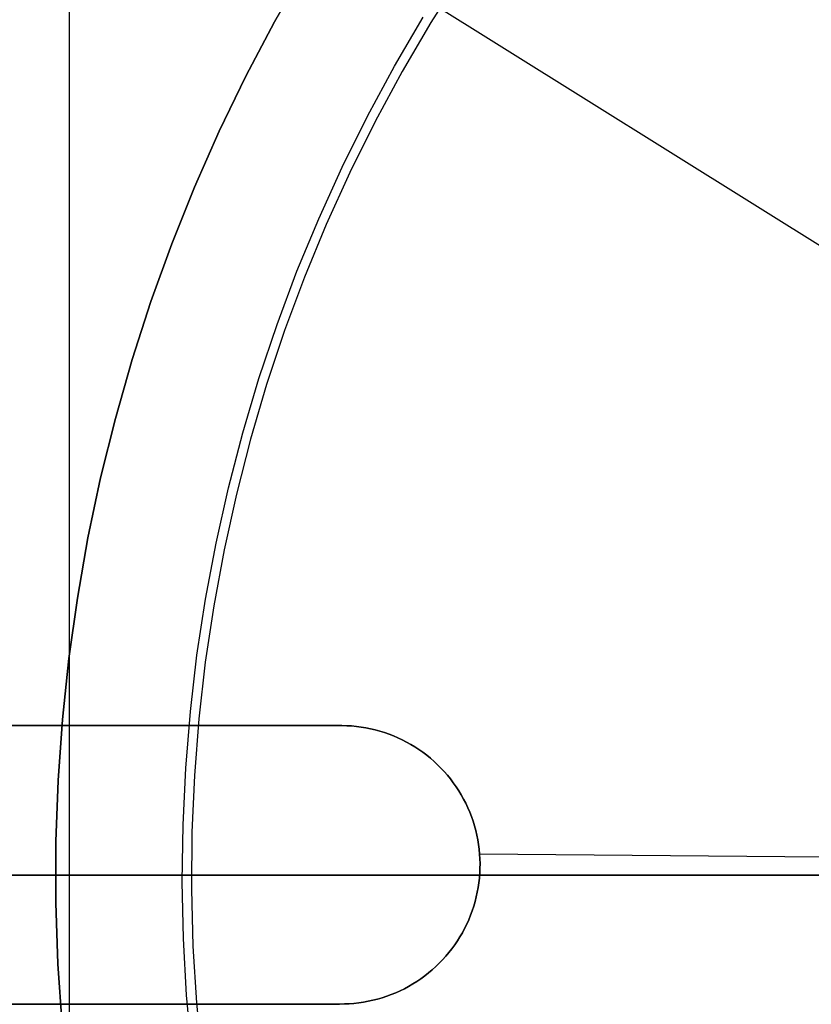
# Model space of a CAD drawing. Header units: millimetres. Extents: x 10871 to 12032, y -2698 to -1680.
# Tile 86 of 183: x 11416 to 11431, y -2050 to -2030. Entities that reach past the tile are written whole.
import ezdxf

# ---------------------------------------------------------------- set-up
doc = ezdxf.new("R2010")
doc.units = ezdxf.units.MM
for name, color, linetype in [('1', 7, 'Continuous'), ('color', 7, 'Continuous'), ('luz', 7, 'Continuous')]:
    doc.layers.add(name, color=color, linetype=linetype)

msp = doc.modelspace()

# ---------------------------------------------------------------- linework, layer by layer
at = {"layer": '1', "color": 7, "true_color": 0xffffff}
for p, q in [((11416.669, -2105.655, 44.653), (11416.669, -1988.955, 44.653)), ((11451.555, -2047.305, 71.704), (11375.749, -2047.305, 71.704)), ((11431.555, -2047.305, 44.653), (11383.555, -2047.305, 44.653))]:
    msp.add_line(p, q, dxfattribs=at)
at = {"layer": '1', "color": 7, "true_color": 0xf4f4f4}
for p, q in [((11422.046, -2044.352, 206.567), (11413.052, -2044.352, 206.567)), ((11413.052, -2044.352, 208.385), (11422.046, -2044.352, 208.385)), ((11413.052, -2044.352, 206.567), (11422.046, -2044.352, 206.567)), ((11422.046, -2044.352, 208.385), (11413.052, -2044.352, 208.385)), ((11422.046, -2044.352, 207.476), (11413.052, -2044.352, 207.476)), ((11417.549, -2044.352, 206.567), (11417.549, -2044.352, 208.385)), ((11422.141, -2044.355, 206.567), (11422.046, -2044.352, 206.567)), ((11422.046, -2044.352, 208.385), (11422.141, -2044.355, 208.385)), ((11422.141, -2044.355, 206.567), (11422.046, -2044.352, 206.567)), ((11422.046, -2044.352, 208.385), (11422.141, -2044.355, 208.385)), ((11422.046, -2044.352, 206.567), (11422.046, -2044.352, 208.385)), ((11422.141, -2044.355, 207.476), (11422.046, -2044.352, 207.476)), ((11422.046, -2044.352, 206.567), (11422.046, -2044.352, 208.385)), ((11422.236, -2044.36, 206.567), (11422.141, -2044.355, 206.567)), ((11422.141, -2044.355, 208.385), (11422.236, -2044.36, 208.385)), ((11422.236, -2044.36, 206.567), (11422.141, -2044.355, 206.567)), ((11422.141, -2044.355, 208.385), (11422.236, -2044.36, 208.385)), ((11422.236, -2044.36, 207.476), (11422.141, -2044.355, 207.476)), ((11422.331, -2044.369, 206.567), (11422.236, -2044.36, 206.567)), ((11422.236, -2044.36, 208.385), (11422.331, -2044.369, 208.385)), ((11422.331, -2044.369, 206.567), (11422.236, -2044.36, 206.567)), ((11422.236, -2044.36, 208.385), (11422.331, -2044.369, 208.385)), ((11422.331, -2044.369, 207.476), (11422.236, -2044.36, 207.476)), ((11422.425, -2044.382, 206.567), (11422.331, -2044.369, 206.567)), ((11422.331, -2044.369, 208.385), (11422.425, -2044.382, 208.385)), ((11422.425, -2044.382, 206.567), (11422.331, -2044.369, 206.567)), ((11422.331, -2044.369, 208.385), (11422.425, -2044.382, 208.385)), ((11422.425, -2044.382, 207.476), (11422.331, -2044.369, 207.476)), ((11422.518, -2044.397, 206.567), (11422.425, -2044.382, 206.567)), ((11422.425, -2044.382, 208.385), (11422.518, -2044.397, 208.385)), ((11422.518, -2044.397, 206.567), (11422.425, -2044.382, 206.567)), ((11422.425, -2044.382, 208.385), (11422.518, -2044.397, 208.385)), ((11422.518, -2044.397, 207.476), (11422.425, -2044.382, 207.476)), ((11422.611, -2044.416, 206.567), (11422.518, -2044.397, 206.567)), ((11422.518, -2044.397, 208.385), (11422.611, -2044.416, 208.385)), ((11422.611, -2044.416, 206.567), (11422.518, -2044.397, 206.567)), ((11422.518, -2044.397, 208.385), (11422.611, -2044.416, 208.385)), ((11422.611, -2044.416, 207.476), (11422.518, -2044.397, 207.476)), ((11422.704, -2044.438, 206.567), (11422.611, -2044.416, 206.567)), ((11422.611, -2044.416, 208.385), (11422.704, -2044.438, 208.385)), ((11422.704, -2044.438, 206.567), (11422.611, -2044.416, 206.567)), ((11422.611, -2044.416, 208.385), (11422.704, -2044.438, 208.385)), ((11422.704, -2044.438, 207.476), (11422.611, -2044.416, 207.476)), ((11422.795, -2044.463, 206.567), (11422.704, -2044.438, 206.567)), ((11422.704, -2044.438, 208.385), (11422.795, -2044.463, 208.385)), ((11422.795, -2044.463, 206.567), (11422.704, -2044.438, 206.567)), ((11422.704, -2044.438, 208.385), (11422.795, -2044.463, 208.385)), ((11422.795, -2044.463, 207.476), (11422.704, -2044.438, 207.476)), ((11422.886, -2044.491, 206.567), (11422.795, -2044.463, 206.567)), ((11422.795, -2044.463, 208.385), (11422.886, -2044.491, 208.385)), ((11422.886, -2044.491, 206.567), (11422.795, -2044.463, 206.567)), ((11422.795, -2044.463, 208.385), (11422.886, -2044.491, 208.385)), ((11422.886, -2044.491, 207.476), (11422.795, -2044.463, 207.476)), ((11422.976, -2044.523, 206.567), (11422.886, -2044.491, 206.567)), ((11422.886, -2044.491, 208.385), (11422.976, -2044.523, 208.385)), ((11422.976, -2044.523, 206.567), (11422.886, -2044.491, 206.567)), ((11422.886, -2044.491, 208.385), (11422.976, -2044.523, 208.385)), ((11422.976, -2044.523, 207.476), (11422.886, -2044.491, 207.476)), ((11423.064, -2044.557, 206.567), (11422.976, -2044.523, 206.567)), ((11422.976, -2044.523, 208.385), (11423.064, -2044.557, 208.385)), ((11423.064, -2044.557, 206.567), (11422.976, -2044.523, 206.567)), ((11422.976, -2044.523, 208.385), (11423.064, -2044.557, 208.385)), ((11423.064, -2044.557, 207.476), (11422.976, -2044.523, 207.476)), ((11423.151, -2044.595, 206.567), (11423.064, -2044.557, 206.567)), ((11423.064, -2044.557, 208.385), (11423.151, -2044.595, 208.385)), ((11423.151, -2044.595, 206.567), (11423.064, -2044.557, 206.567)), ((11423.064, -2044.557, 208.385), (11423.151, -2044.595, 208.385)), ((11423.151, -2044.595, 207.476), (11423.064, -2044.557, 207.476)), ((11423.237, -2044.635, 206.567), (11423.151, -2044.595, 206.567)), ((11423.151, -2044.595, 208.385), (11423.237, -2044.635, 208.385)), ((11423.237, -2044.635, 206.567), (11423.151, -2044.595, 206.567)), ((11423.151, -2044.595, 208.385), (11423.237, -2044.635, 208.385)), ((11423.237, -2044.635, 207.476), (11423.151, -2044.595, 207.476)), ((11423.322, -2044.679, 206.567), (11423.237, -2044.635, 206.567)), ((11423.237, -2044.635, 208.385), (11423.322, -2044.679, 208.385)), ((11423.322, -2044.679, 206.567), (11423.237, -2044.635, 206.567)), ((11423.237, -2044.635, 208.385), (11423.322, -2044.679, 208.385)), ((11423.322, -2044.679, 207.476), (11423.237, -2044.635, 207.476)), ((11423.404, -2044.725, 206.567), (11423.322, -2044.679, 206.567)), ((11423.322, -2044.679, 208.385), (11423.404, -2044.725, 208.385)), ((11423.404, -2044.725, 206.567), (11423.322, -2044.679, 206.567)), ((11423.322, -2044.679, 208.385), (11423.404, -2044.725, 208.385)), ((11423.404, -2044.725, 207.476), (11423.322, -2044.679, 207.476)), ((11423.486, -2044.774, 206.567), (11423.404, -2044.725, 206.567)), ((11423.404, -2044.725, 208.385), (11423.486, -2044.774, 208.385)), ((11423.486, -2044.774, 206.567), (11423.404, -2044.725, 206.567)), ((11423.404, -2044.725, 208.385), (11423.486, -2044.774, 208.385)), ((11423.486, -2044.774, 207.476), (11423.404, -2044.725, 207.476)), ((11423.565, -2044.826, 206.567), (11423.486, -2044.774, 206.567)), ((11423.486, -2044.774, 208.385), (11423.565, -2044.826, 208.385)), ((11423.565, -2044.826, 206.567), (11423.486, -2044.774, 206.567)), ((11423.486, -2044.774, 208.385), (11423.565, -2044.826, 208.385)), ((11423.565, -2044.826, 207.476), (11423.486, -2044.774, 207.476)), ((11423.643, -2044.881, 206.567), (11423.565, -2044.826, 206.567)), ((11423.565, -2044.826, 208.385), (11423.643, -2044.881, 208.385)), ((11423.643, -2044.881, 206.567), (11423.565, -2044.826, 206.567)), ((11423.565, -2044.826, 208.385), (11423.643, -2044.881, 208.385)), ((11423.643, -2044.881, 207.476), (11423.565, -2044.826, 207.476)), ((11423.719, -2044.938, 206.567), (11423.643, -2044.881, 206.567)), ((11423.643, -2044.881, 208.385), (11423.719, -2044.938, 208.385)), ((11423.719, -2044.938, 206.567), (11423.643, -2044.881, 206.567)), ((11423.643, -2044.881, 208.385), (11423.719, -2044.938, 208.385)), ((11423.719, -2044.938, 207.476), (11423.643, -2044.881, 207.476)), ((11423.792, -2044.998, 206.567), (11423.719, -2044.938, 206.567)), ((11423.719, -2044.938, 208.385), (11423.792, -2044.998, 208.385)), ((11423.792, -2044.998, 206.567), (11423.719, -2044.938, 206.567)), ((11423.719, -2044.938, 208.385), (11423.792, -2044.998, 208.385)), ((11423.792, -2044.998, 207.476), (11423.719, -2044.938, 207.476)), ((11423.864, -2045.06, 206.567), (11423.792, -2044.998, 206.567)), ((11423.792, -2044.998, 208.385), (11423.864, -2045.06, 208.385)), ((11423.864, -2045.06, 206.567), (11423.792, -2044.998, 206.567)), ((11423.792, -2044.998, 208.385), (11423.864, -2045.06, 208.385)), ((11423.864, -2045.06, 207.476), (11423.792, -2044.998, 207.476)), ((11423.933, -2045.125, 206.567), (11423.864, -2045.06, 206.567)), ((11423.864, -2045.06, 208.385), (11423.933, -2045.125, 208.385)), ((11423.933, -2045.125, 206.567), (11423.864, -2045.06, 206.567)), ((11423.864, -2045.06, 208.385), (11423.933, -2045.125, 208.385)), ((11423.933, -2045.125, 207.476), (11423.864, -2045.06, 207.476)), ((11424, -2045.192, 206.567), (11423.933, -2045.125, 206.567)), ((11423.933, -2045.125, 208.385), (11424, -2045.192, 208.385)), ((11424, -2045.192, 206.567), (11423.933, -2045.125, 206.567)), ((11423.933, -2045.125, 208.385), (11424, -2045.192, 208.385)), ((11424, -2045.192, 207.476), (11423.933, -2045.125, 207.476)), ((11424.065, -2045.261, 206.567), (11424, -2045.192, 206.567)), ((11424, -2045.192, 208.385), (11424.065, -2045.261, 208.385)), ((11424.065, -2045.261, 206.567), (11424, -2045.192, 206.567)), ((11424, -2045.192, 208.385), (11424.065, -2045.261, 208.385)), ((11424.065, -2045.261, 207.476), (11424, -2045.192, 207.476)), ((11424.127, -2045.333, 206.567), (11424.065, -2045.261, 206.567)), ((11424.065, -2045.261, 208.385), (11424.127, -2045.333, 208.385)), ((11424.127, -2045.333, 206.567), (11424.065, -2045.261, 206.567)), ((11424.065, -2045.261, 208.385), (11424.127, -2045.333, 208.385)), ((11424.127, -2045.333, 207.476), (11424.065, -2045.261, 207.476)), ((11424.187, -2045.407, 206.567), (11424.127, -2045.333, 206.567)), ((11424.127, -2045.333, 208.385), (11424.187, -2045.407, 208.385)), ((11424.187, -2045.407, 206.567), (11424.127, -2045.333, 206.567)), ((11424.127, -2045.333, 208.385), (11424.187, -2045.407, 208.385)), ((11424.187, -2045.407, 207.476), (11424.127, -2045.333, 207.476)), ((11424.244, -2045.482, 206.567), (11424.187, -2045.407, 206.567)), ((11424.187, -2045.407, 208.385), (11424.244, -2045.482, 208.385)), ((11424.244, -2045.482, 206.567), (11424.187, -2045.407, 206.567)), ((11424.187, -2045.407, 208.385), (11424.244, -2045.482, 208.385)), ((11424.244, -2045.482, 207.476), (11424.187, -2045.407, 207.476)), ((11424.299, -2045.56, 206.567), (11424.244, -2045.482, 206.567)), ((11424.244, -2045.482, 208.385), (11424.299, -2045.56, 208.385)), ((11424.299, -2045.56, 206.567), (11424.244, -2045.482, 206.567)), ((11424.244, -2045.482, 208.385), (11424.299, -2045.56, 208.385)), ((11424.299, -2045.56, 207.476), (11424.244, -2045.482, 207.476)), ((11424.351, -2045.64, 206.567), (11424.299, -2045.56, 206.567)), ((11424.299, -2045.56, 208.385), (11424.351, -2045.64, 208.385)), ((11424.351, -2045.64, 206.567), (11424.299, -2045.56, 206.567)), ((11424.299, -2045.56, 208.385), (11424.351, -2045.64, 208.385)), ((11424.351, -2045.64, 207.476), (11424.299, -2045.56, 207.476)), ((11424.4, -2045.721, 206.567), (11424.351, -2045.64, 206.567)), ((11424.351, -2045.64, 208.385), (11424.4, -2045.721, 208.385)), ((11424.4, -2045.721, 206.567), (11424.351, -2045.64, 206.567)), ((11424.351, -2045.64, 208.385), (11424.4, -2045.721, 208.385)), ((11424.4, -2045.721, 207.476), (11424.351, -2045.64, 207.476)), ((11424.446, -2045.804, 206.567), (11424.4, -2045.721, 206.567)), ((11424.4, -2045.721, 208.385), (11424.446, -2045.804, 208.385)), ((11424.446, -2045.804, 206.567), (11424.4, -2045.721, 206.567)), ((11424.4, -2045.721, 208.385), (11424.446, -2045.804, 208.385)), ((11424.446, -2045.804, 207.476), (11424.4, -2045.721, 207.476)), ((11424.49, -2045.888, 206.567), (11424.446, -2045.804, 206.567)), ((11424.446, -2045.804, 208.385), (11424.49, -2045.888, 208.385)), ((11424.49, -2045.888, 206.567), (11424.446, -2045.804, 206.567)), ((11424.446, -2045.804, 208.385), (11424.49, -2045.888, 208.385)), ((11424.49, -2045.888, 207.476), (11424.446, -2045.804, 207.476)), ((11424.53, -2045.974, 206.567), (11424.49, -2045.888, 206.567)), ((11424.49, -2045.888, 208.385), (11424.53, -2045.974, 208.385)), ((11424.53, -2045.974, 206.567), (11424.49, -2045.888, 206.567)), ((11424.49, -2045.888, 208.385), (11424.53, -2045.974, 208.385)), ((11424.53, -2045.974, 207.476), (11424.49, -2045.888, 207.476)), ((11424.568, -2046.061, 206.567), (11424.53, -2045.974, 206.567)), ((11424.53, -2045.974, 208.385), (11424.568, -2046.061, 208.385)), ((11424.568, -2046.061, 206.567), (11424.53, -2045.974, 206.567)), ((11424.53, -2045.974, 208.385), (11424.568, -2046.061, 208.385)), ((11424.568, -2046.061, 207.476), (11424.53, -2045.974, 207.476)), ((11424.602, -2046.15, 206.567), (11424.568, -2046.061, 206.567)), ((11424.568, -2046.061, 208.385), (11424.602, -2046.15, 208.385)), ((11424.602, -2046.15, 206.567), (11424.568, -2046.061, 206.567)), ((11424.568, -2046.061, 208.385), (11424.602, -2046.15, 208.385)), ((11424.602, -2046.15, 207.476), (11424.568, -2046.061, 207.476)), ((11424.633, -2046.239, 206.567), (11424.602, -2046.15, 206.567)), ((11424.602, -2046.15, 208.385), (11424.633, -2046.239, 208.385)), ((11424.633, -2046.239, 206.567), (11424.602, -2046.15, 206.567)), ((11424.602, -2046.15, 208.385), (11424.633, -2046.239, 208.385)), ((11424.633, -2046.239, 207.476), (11424.602, -2046.15, 207.476)), ((11424.661, -2046.33, 206.567), (11424.633, -2046.239, 206.567)), ((11424.633, -2046.239, 208.385), (11424.661, -2046.33, 208.385)), ((11424.661, -2046.33, 206.567), (11424.633, -2046.239, 206.567)), ((11424.633, -2046.239, 208.385), (11424.661, -2046.33, 208.385)), ((11424.661, -2046.33, 207.476), (11424.633, -2046.239, 207.476)), ((11424.687, -2046.422, 206.567), (11424.661, -2046.33, 206.567)), ((11424.661, -2046.33, 208.385), (11424.687, -2046.422, 208.385)), ((11424.687, -2046.422, 206.567), (11424.661, -2046.33, 206.567)), ((11424.661, -2046.33, 208.385), (11424.687, -2046.422, 208.385)), ((11424.687, -2046.422, 207.476), (11424.661, -2046.33, 207.476)), ((11424.708, -2046.514, 206.567), (11424.687, -2046.422, 206.567)), ((11424.687, -2046.422, 208.385), (11424.708, -2046.514, 208.385)), ((11424.708, -2046.514, 206.567), (11424.687, -2046.422, 206.567)), ((11424.687, -2046.422, 208.385), (11424.708, -2046.514, 208.385)), ((11424.708, -2046.514, 207.476), (11424.687, -2046.422, 207.476)), ((11424.727, -2046.607, 206.567), (11424.708, -2046.514, 206.567)), ((11424.708, -2046.514, 208.385), (11424.727, -2046.607, 208.385)), ((11424.727, -2046.607, 206.567), (11424.708, -2046.514, 206.567)), ((11424.708, -2046.514, 208.385), (11424.727, -2046.607, 208.385)), ((11424.727, -2046.607, 207.476), (11424.708, -2046.514, 207.476)), ((11424.743, -2046.701, 206.567), (11424.727, -2046.607, 206.567)), ((11424.727, -2046.607, 208.385), (11424.743, -2046.701, 208.385)), ((11424.743, -2046.701, 206.567), (11424.727, -2046.607, 206.567)), ((11424.727, -2046.607, 208.385), (11424.743, -2046.701, 208.385)), ((11424.743, -2046.701, 207.476), (11424.727, -2046.607, 207.476)), ((11424.755, -2046.795, 206.567), (11424.743, -2046.701, 206.567)), ((11424.743, -2046.701, 208.385), (11424.755, -2046.795, 208.385)), ((11424.755, -2046.795, 206.567), (11424.743, -2046.701, 206.567)), ((11424.743, -2046.701, 208.385), (11424.755, -2046.795, 208.385)), ((11424.755, -2046.795, 207.476), (11424.743, -2046.701, 207.476)), ((11424.764, -2046.889, 206.567), (11424.755, -2046.795, 206.567)), ((11424.755, -2046.795, 208.385), (11424.764, -2046.889, 208.385)), ((11424.764, -2046.889, 206.567), (11424.755, -2046.795, 206.567)), ((11424.755, -2046.795, 208.385), (11424.764, -2046.889, 208.385)), ((11424.764, -2046.889, 207.476), (11424.755, -2046.795, 207.476)), ((11424.77, -2046.984, 206.567), (11424.764, -2046.889, 206.567)), ((11431.55, -2046.95, 206.567), (11424.764, -2046.889, 206.567)), ((11424.764, -2046.889, 208.385), (11424.77, -2046.984, 208.385)), ((11431.55, -2046.95, 208.385), (11424.764, -2046.889, 208.385)), ((11424.77, -2046.984, 206.567), (11424.764, -2046.889, 206.567)), ((11424.764, -2046.889, 208.385), (11424.77, -2046.984, 208.385)), ((11424.77, -2046.984, 207.476), (11424.764, -2046.889, 207.476)), ((11424.772, -2047.079, 206.567), (11424.77, -2046.984, 206.567)), ((11424.77, -2046.984, 208.385), (11424.772, -2047.079, 208.385)), ((11424.772, -2047.079, 206.567), (11424.77, -2046.984, 206.567)), ((11424.77, -2046.984, 208.385), (11424.772, -2047.079, 208.385)), ((11424.772, -2047.079, 207.476), (11424.77, -2046.984, 207.476)), ((11424.767, -2047.269, 206.567), (11424.771, -2047.174, 206.567)), ((11424.771, -2047.174, 208.385), (11424.767, -2047.269, 208.385)), ((11424.767, -2047.269, 206.567), (11424.771, -2047.174, 206.567)), ((11424.771, -2047.174, 208.385), (11424.767, -2047.269, 208.385)), ((11424.767, -2047.269, 207.476), (11424.771, -2047.174, 207.476)), ((11424.771, -2047.174, 206.567), (11424.772, -2047.079, 206.567)), ((11424.772, -2047.079, 208.385), (11424.771, -2047.174, 208.385)), ((11424.771, -2047.174, 206.567), (11424.772, -2047.079, 206.567)), ((11424.772, -2047.079, 208.385), (11424.771, -2047.174, 208.385)), ((11424.771, -2047.174, 207.476), (11424.772, -2047.079, 207.476)), ((11424.772, -2047.127, 206.567), (11424.772, -2047.127, 208.385)), ((11424.749, -2047.458, 206.567), (11424.76, -2047.364, 206.567)), ((11424.76, -2047.364, 208.385), (11424.749, -2047.458, 208.385)), ((11424.749, -2047.458, 206.567), (11424.76, -2047.364, 206.567)), ((11424.76, -2047.364, 208.385), (11424.749, -2047.458, 208.385)), ((11424.749, -2047.458, 207.476), (11424.76, -2047.364, 207.476)), ((11424.76, -2047.364, 206.567), (11424.767, -2047.269, 206.567)), ((11424.767, -2047.269, 208.385), (11424.76, -2047.364, 208.385)), ((11424.76, -2047.364, 206.567), (11424.767, -2047.269, 206.567)), ((11424.767, -2047.269, 208.385), (11424.76, -2047.364, 208.385)), ((11424.76, -2047.364, 207.476), (11424.767, -2047.269, 207.476)), ((11424.718, -2047.645, 206.567), (11424.735, -2047.552, 206.567)), ((11424.735, -2047.552, 208.385), (11424.718, -2047.645, 208.385)), ((11424.718, -2047.645, 206.567), (11424.735, -2047.552, 206.567)), ((11424.735, -2047.552, 208.385), (11424.718, -2047.645, 208.385)), ((11424.718, -2047.645, 207.476), (11424.735, -2047.552, 207.476)), ((11424.735, -2047.552, 206.567), (11424.749, -2047.458, 206.567)), ((11424.749, -2047.458, 208.385), (11424.735, -2047.552, 208.385)), ((11424.735, -2047.552, 206.567), (11424.749, -2047.458, 206.567)), ((11424.749, -2047.458, 208.385), (11424.735, -2047.552, 208.385)), ((11424.735, -2047.552, 207.476), (11424.749, -2047.458, 207.476)), ((11424.674, -2047.83, 206.567), (11424.698, -2047.738, 206.567)), ((11424.698, -2047.738, 208.385), (11424.674, -2047.83, 208.385)), ((11424.674, -2047.83, 206.567), (11424.698, -2047.738, 206.567)), ((11424.698, -2047.738, 208.385), (11424.674, -2047.83, 208.385)), ((11424.674, -2047.83, 207.476), (11424.698, -2047.738, 207.476)), ((11424.698, -2047.738, 206.567), (11424.718, -2047.645, 206.567)), ((11424.718, -2047.645, 208.385), (11424.698, -2047.738, 208.385)), ((11424.698, -2047.738, 206.567), (11424.718, -2047.645, 206.567)), ((11424.718, -2047.645, 208.385), (11424.698, -2047.738, 208.385)), ((11424.698, -2047.738, 207.476), (11424.718, -2047.645, 207.476)), ((11424.618, -2048.011, 206.567), (11424.647, -2047.921, 206.567)), ((11424.647, -2047.921, 208.385), (11424.618, -2048.011, 208.385)), ((11424.618, -2048.011, 206.567), (11424.647, -2047.921, 206.567)), ((11424.647, -2047.921, 208.385), (11424.618, -2048.011, 208.385)), ((11424.618, -2048.011, 207.476), (11424.647, -2047.921, 207.476)), ((11424.647, -2047.921, 206.567), (11424.674, -2047.83, 206.567)), ((11424.674, -2047.83, 208.385), (11424.647, -2047.921, 208.385)), ((11424.647, -2047.921, 206.567), (11424.674, -2047.83, 206.567)), ((11424.674, -2047.83, 208.385), (11424.647, -2047.921, 208.385)), ((11424.647, -2047.921, 207.476), (11424.674, -2047.83, 207.476)), ((11424.51, -2048.275, 206.567), (11424.549, -2048.188, 206.567)), ((11424.549, -2048.188, 208.385), (11424.51, -2048.275, 208.385)), ((11424.51, -2048.275, 206.567), (11424.549, -2048.188, 206.567)), ((11424.549, -2048.188, 208.385), (11424.51, -2048.275, 208.385)), ((11424.51, -2048.275, 207.476), (11424.549, -2048.188, 207.476)), ((11424.549, -2048.188, 206.567), (11424.585, -2048.1, 206.567)), ((11424.585, -2048.1, 208.385), (11424.549, -2048.188, 208.385)), ((11424.549, -2048.188, 206.567), (11424.585, -2048.1, 206.567)), ((11424.585, -2048.1, 208.385), (11424.549, -2048.188, 208.385)), ((11424.549, -2048.188, 207.476), (11424.585, -2048.1, 207.476)), ((11424.585, -2048.1, 206.567), (11424.618, -2048.011, 206.567)), ((11424.618, -2048.011, 208.385), (11424.585, -2048.1, 208.385)), ((11424.585, -2048.1, 206.567), (11424.618, -2048.011, 206.567)), ((11424.618, -2048.011, 208.385), (11424.585, -2048.1, 208.385)), ((11424.585, -2048.1, 207.476), (11424.618, -2048.011, 207.476)), ((11424.423, -2048.443, 206.567), (11424.468, -2048.36, 206.567)), ((11424.468, -2048.36, 208.385), (11424.423, -2048.443, 208.385)), ((11424.423, -2048.443, 206.567), (11424.468, -2048.36, 206.567)), ((11424.468, -2048.36, 208.385), (11424.423, -2048.443, 208.385)), ((11424.423, -2048.443, 207.476), (11424.468, -2048.36, 207.476)), ((11424.468, -2048.36, 206.567), (11424.51, -2048.275, 206.567)), ((11424.51, -2048.275, 208.385), (11424.468, -2048.36, 208.385)), ((11424.468, -2048.36, 206.567), (11424.51, -2048.275, 206.567)), ((11424.51, -2048.275, 208.385), (11424.468, -2048.36, 208.385)), ((11424.468, -2048.36, 207.476), (11424.51, -2048.275, 207.476)), ((11424.325, -2048.606, 206.567), (11424.375, -2048.526, 206.567)), ((11424.375, -2048.526, 208.385), (11424.325, -2048.606, 208.385)), ((11424.325, -2048.606, 206.567), (11424.375, -2048.526, 206.567)), ((11424.375, -2048.526, 208.385), (11424.325, -2048.606, 208.385)), ((11424.325, -2048.606, 207.476), (11424.375, -2048.526, 207.476)), ((11424.375, -2048.526, 206.567), (11424.423, -2048.443, 206.567)), ((11424.423, -2048.443, 208.385), (11424.375, -2048.526, 208.385)), ((11424.375, -2048.526, 206.567), (11424.423, -2048.443, 206.567)), ((11424.423, -2048.443, 208.385), (11424.375, -2048.526, 208.385)), ((11424.375, -2048.526, 207.476), (11424.423, -2048.443, 207.476)), ((11424.157, -2048.836, 206.567), (11424.215, -2048.761, 206.567)), ((11424.215, -2048.761, 208.385), (11424.157, -2048.836, 208.385)), ((11424.157, -2048.836, 206.567), (11424.215, -2048.761, 206.567)), ((11424.215, -2048.761, 208.385), (11424.157, -2048.836, 208.385)), ((11424.157, -2048.836, 207.476), (11424.215, -2048.761, 207.476)), ((11424.215, -2048.761, 206.567), (11424.271, -2048.684, 206.567)), ((11424.271, -2048.684, 208.385), (11424.215, -2048.761, 208.385)), ((11424.215, -2048.761, 206.567), (11424.271, -2048.684, 206.567)), ((11424.271, -2048.684, 208.385), (11424.215, -2048.761, 208.385)), ((11424.215, -2048.761, 207.476), (11424.271, -2048.684, 207.476)), ((11424.271, -2048.684, 206.567), (11424.325, -2048.606, 206.567)), ((11424.325, -2048.606, 208.385), (11424.271, -2048.684, 208.385)), ((11424.271, -2048.684, 206.567), (11424.325, -2048.606, 206.567)), ((11424.325, -2048.606, 208.385), (11424.271, -2048.684, 208.385)), ((11424.271, -2048.684, 207.476), (11424.325, -2048.606, 207.476)), ((11424.032, -2048.979, 206.567), (11424.096, -2048.909, 206.567)), ((11424.096, -2048.909, 208.385), (11424.032, -2048.979, 208.385)), ((11424.032, -2048.979, 206.567), (11424.096, -2048.909, 206.567)), ((11424.096, -2048.909, 208.385), (11424.032, -2048.979, 208.385)), ((11424.032, -2048.979, 207.476), (11424.096, -2048.909, 207.476)), ((11424.096, -2048.909, 206.567), (11424.157, -2048.836, 206.567)), ((11424.157, -2048.836, 208.385), (11424.096, -2048.909, 208.385)), ((11424.096, -2048.909, 206.567), (11424.157, -2048.836, 206.567)), ((11424.157, -2048.836, 208.385), (11424.096, -2048.909, 208.385)), ((11424.096, -2048.909, 207.476), (11424.157, -2048.836, 207.476)), ((11423.827, -2049.177, 206.567), (11423.898, -2049.113, 206.567)), ((11423.898, -2049.113, 208.385), (11423.827, -2049.177, 208.385)), ((11423.827, -2049.177, 206.567), (11423.898, -2049.113, 206.567)), ((11423.898, -2049.113, 208.385), (11423.827, -2049.177, 208.385)), ((11423.827, -2049.177, 207.476), (11423.898, -2049.113, 207.476)), ((11423.898, -2049.113, 206.567), (11423.966, -2049.047, 206.567)), ((11423.966, -2049.047, 208.385), (11423.898, -2049.113, 208.385)), ((11423.898, -2049.113, 206.567), (11423.966, -2049.047, 206.567)), ((11423.966, -2049.047, 208.385), (11423.898, -2049.113, 208.385)), ((11423.898, -2049.113, 207.476), (11423.966, -2049.047, 207.476)), ((11423.966, -2049.047, 206.567), (11424.032, -2048.979, 206.567)), ((11424.032, -2048.979, 208.385), (11423.966, -2049.047, 208.385)), ((11423.966, -2049.047, 206.567), (11424.032, -2048.979, 206.567)), ((11424.032, -2048.979, 208.385), (11423.966, -2049.047, 208.385)), ((11423.966, -2049.047, 207.476), (11424.032, -2048.979, 207.476)), ((11423.525, -2049.406, 206.567), (11423.603, -2049.352, 206.567)), ((11423.603, -2049.352, 208.385), (11423.525, -2049.406, 208.385)), ((11423.525, -2049.406, 206.567), (11423.603, -2049.352, 206.567)), ((11423.603, -2049.352, 208.385), (11423.525, -2049.406, 208.385)), ((11423.525, -2049.406, 207.476), (11423.603, -2049.352, 207.476)), ((11423.603, -2049.352, 206.567), (11423.68, -2049.296, 206.567)), ((11423.68, -2049.296, 208.385), (11423.603, -2049.352, 208.385)), ((11423.603, -2049.352, 206.567), (11423.68, -2049.296, 206.567)), ((11423.68, -2049.296, 208.385), (11423.603, -2049.352, 208.385)), ((11423.603, -2049.352, 207.476), (11423.68, -2049.296, 207.476)), ((11423.68, -2049.296, 206.567), (11423.755, -2049.238, 206.567)), ((11423.755, -2049.238, 208.385), (11423.68, -2049.296, 208.385)), ((11423.68, -2049.296, 206.567), (11423.755, -2049.238, 206.567)), ((11423.755, -2049.238, 208.385), (11423.68, -2049.296, 208.385)), ((11423.68, -2049.296, 207.476), (11423.755, -2049.238, 207.476)), ((11423.755, -2049.238, 206.567), (11423.827, -2049.177, 206.567)), ((11423.827, -2049.177, 208.385), (11423.755, -2049.238, 208.385)), ((11423.755, -2049.238, 206.567), (11423.827, -2049.177, 206.567)), ((11423.827, -2049.177, 208.385), (11423.755, -2049.238, 208.385)), ((11423.755, -2049.238, 207.476), (11423.827, -2049.177, 207.476)), ((11423.193, -2049.59, 206.567), (11423.278, -2049.549, 206.567)), ((11423.278, -2049.549, 208.385), (11423.193, -2049.59, 208.385)), ((11423.193, -2049.59, 206.567), (11423.278, -2049.549, 206.567)), ((11423.278, -2049.549, 208.385), (11423.193, -2049.59, 208.385)), ((11423.193, -2049.59, 207.476), (11423.278, -2049.549, 207.476)), ((11423.278, -2049.549, 206.567), (11423.362, -2049.504, 206.567)), ((11423.362, -2049.504, 208.385), (11423.278, -2049.549, 208.385)), ((11423.278, -2049.549, 206.567), (11423.362, -2049.504, 206.567)), ((11423.362, -2049.504, 208.385), (11423.278, -2049.549, 208.385)), ((11423.278, -2049.549, 207.476), (11423.362, -2049.504, 207.476)), ((11423.362, -2049.504, 206.567), (11423.444, -2049.456, 206.567)), ((11423.444, -2049.456, 208.385), (11423.362, -2049.504, 208.385)), ((11423.362, -2049.504, 206.567), (11423.444, -2049.456, 206.567)), ((11423.444, -2049.456, 208.385), (11423.362, -2049.504, 208.385)), ((11423.362, -2049.504, 207.476), (11423.444, -2049.456, 207.476)), ((11423.444, -2049.456, 206.567), (11423.525, -2049.406, 206.567)), ((11423.525, -2049.406, 208.385), (11423.444, -2049.456, 208.385)), ((11423.444, -2049.456, 206.567), (11423.525, -2049.406, 206.567)), ((11423.525, -2049.406, 208.385), (11423.444, -2049.456, 208.385)), ((11423.444, -2049.456, 207.476), (11423.525, -2049.406, 207.476)), ((11422.748, -2049.755, 206.567), (11422.839, -2049.728, 206.567)), ((11422.839, -2049.728, 208.385), (11422.748, -2049.755, 208.385)), ((11422.748, -2049.755, 206.567), (11422.839, -2049.728, 206.567)), ((11422.839, -2049.728, 208.385), (11422.748, -2049.755, 208.385)), ((11422.748, -2049.755, 207.476), (11422.839, -2049.728, 207.476)), ((11422.839, -2049.728, 206.567), (11422.93, -2049.698, 206.567)), ((11422.93, -2049.698, 208.385), (11422.839, -2049.728, 208.385)), ((11422.839, -2049.728, 206.567), (11422.93, -2049.698, 206.567)), ((11422.93, -2049.698, 208.385), (11422.839, -2049.728, 208.385)), ((11422.839, -2049.728, 207.476), (11422.93, -2049.698, 207.476)), ((11422.93, -2049.698, 206.567), (11423.019, -2049.665, 206.567)), ((11423.019, -2049.665, 208.385), (11422.93, -2049.698, 208.385)), ((11422.93, -2049.698, 206.567), (11423.019, -2049.665, 206.567)), ((11423.019, -2049.665, 208.385), (11422.93, -2049.698, 208.385)), ((11422.93, -2049.698, 207.476), (11423.019, -2049.665, 207.476)), ((11423.019, -2049.665, 206.567), (11423.107, -2049.629, 206.567)), ((11423.107, -2049.629, 208.385), (11423.019, -2049.665, 208.385)), ((11423.019, -2049.665, 206.567), (11423.107, -2049.629, 206.567)), ((11423.107, -2049.629, 208.385), (11423.019, -2049.665, 208.385)), ((11423.019, -2049.665, 207.476), (11423.107, -2049.629, 207.476)), ((11423.107, -2049.629, 206.567), (11423.193, -2049.59, 206.567)), ((11423.193, -2049.59, 208.385), (11423.107, -2049.629, 208.385)), ((11423.107, -2049.629, 206.567), (11423.193, -2049.59, 206.567)), ((11423.193, -2049.59, 208.385), (11423.107, -2049.629, 208.385)), ((11423.107, -2049.629, 207.476), (11423.193, -2049.59, 207.476)), ((11413.003, -2049.852, 206.567), (11421.998, -2049.852, 206.567)), ((11421.998, -2049.852, 208.385), (11413.003, -2049.852, 208.385)), ((11421.998, -2049.852, 206.567), (11413.003, -2049.852, 206.567)), ((11413.003, -2049.852, 208.385), (11421.998, -2049.852, 208.385)), ((11413.003, -2049.852, 207.476), (11421.998, -2049.852, 207.476)), ((11417.501, -2049.852, 206.567), (11417.501, -2049.852, 208.385)), ((11421.998, -2049.852, 206.567), (11422.093, -2049.851, 206.567)), ((11422.093, -2049.851, 208.385), (11421.998, -2049.852, 208.385)), ((11421.998, -2049.852, 206.567), (11422.093, -2049.851, 206.567)), ((11422.093, -2049.851, 208.385), (11421.998, -2049.852, 208.385)), ((11421.998, -2049.852, 207.476), (11422.093, -2049.851, 207.476)), ((11421.998, -2049.852, 208.385), (11421.998, -2049.852, 206.567)), ((11421.998, -2049.852, 208.385), (11421.998, -2049.852, 206.567)), ((11422.093, -2049.851, 206.567), (11422.187, -2049.847, 206.567)), ((11422.187, -2049.847, 208.385), (11422.093, -2049.851, 208.385)), ((11422.093, -2049.851, 206.567), (11422.187, -2049.847, 206.567)), ((11422.187, -2049.847, 208.385), (11422.093, -2049.851, 208.385)), ((11422.093, -2049.851, 207.476), (11422.187, -2049.847, 207.476)), ((11422.187, -2049.847, 206.567), (11422.282, -2049.84, 206.567)), ((11422.282, -2049.84, 208.385), (11422.187, -2049.847, 208.385)), ((11422.187, -2049.847, 206.567), (11422.282, -2049.84, 206.567)), ((11422.282, -2049.84, 208.385), (11422.187, -2049.847, 208.385)), ((11422.187, -2049.847, 207.476), (11422.282, -2049.84, 207.476)), ((11422.282, -2049.84, 206.567), (11422.376, -2049.829, 206.567)), ((11422.376, -2049.829, 208.385), (11422.282, -2049.84, 208.385)), ((11422.282, -2049.84, 206.567), (11422.376, -2049.829, 206.567)), ((11422.376, -2049.829, 208.385), (11422.282, -2049.84, 208.385)), ((11422.282, -2049.84, 207.476), (11422.376, -2049.829, 207.476)), ((11422.376, -2049.829, 206.567), (11422.47, -2049.816, 206.567)), ((11422.47, -2049.816, 208.385), (11422.376, -2049.829, 208.385)), ((11422.376, -2049.829, 206.567), (11422.47, -2049.816, 206.567)), ((11422.47, -2049.816, 208.385), (11422.376, -2049.829, 208.385)), ((11422.376, -2049.829, 207.476), (11422.47, -2049.816, 207.476)), ((11422.47, -2049.816, 206.567), (11422.564, -2049.798, 206.567)), ((11422.564, -2049.798, 208.385), (11422.47, -2049.816, 208.385)), ((11422.47, -2049.816, 206.567), (11422.564, -2049.798, 206.567)), ((11422.564, -2049.798, 208.385), (11422.47, -2049.816, 208.385)), ((11422.47, -2049.816, 207.476), (11422.564, -2049.798, 207.476)), ((11422.564, -2049.798, 206.567), (11422.656, -2049.778, 206.567)), ((11422.656, -2049.778, 208.385), (11422.564, -2049.798, 208.385)), ((11422.564, -2049.798, 206.567), (11422.656, -2049.778, 206.567)), ((11422.656, -2049.778, 208.385), (11422.564, -2049.798, 208.385)), ((11422.564, -2049.798, 207.476), (11422.656, -2049.778, 207.476)), ((11422.656, -2049.778, 206.567), (11422.748, -2049.755, 206.567)), ((11422.748, -2049.755, 208.385), (11422.656, -2049.778, 208.385)), ((11422.656, -2049.778, 206.567), (11422.748, -2049.755, 206.567)), ((11422.748, -2049.755, 208.385), (11422.656, -2049.778, 208.385)), ((11422.656, -2049.778, 207.476), (11422.748, -2049.755, 207.476))]:
    msp.add_line(p, q, dxfattribs=at)
at = {"layer": 'color', "color": 254, "true_color": 0xcad1ee}
for p, q in [((11421.311, -2029.409, 21.604), (11420.711, -2030.457, 21.604)), ((11420.711, -2030.457, 29.904), (11421.311, -2029.409, 29.904)), ((11421.311, -2029.409, 25.754), (11420.711, -2030.457, 25.754)), ((11424.405, -2029.519, 19.504), (11423.803, -2030.468, 19.504)), ((11420.711, -2030.457, 21.604), (11420.148, -2031.526, 21.604)), ((11420.148, -2031.526, 29.904), (11420.711, -2030.457, 29.904)), ((11420.711, -2030.457, 25.754), (11420.148, -2031.526, 25.754)), ((11423.085, -2031.333, 29.904), (11423.652, -2030.366, 29.904)), ((11423.803, -2030.468, 19.504), (11423.234, -2031.438, 19.504)), ((11422.55, -2032.32, 29.904), (11423.085, -2031.333, 29.904)), ((11423.234, -2031.438, 19.504), (11422.699, -2032.427, 19.504)), ((11420.148, -2031.526, 21.604), (11419.622, -2032.614, 21.604)), ((11419.622, -2032.614, 29.904), (11420.148, -2031.526, 29.904)), ((11420.148, -2031.526, 25.754), (11419.622, -2032.614, 25.754)), ((11422.051, -2033.324, 29.904), (11422.55, -2032.32, 29.904)), ((11422.699, -2032.427, 19.504), (11422.199, -2033.434, 19.504)), ((11419.622, -2032.614, 21.604), (11419.134, -2033.72, 21.604)), ((11419.134, -2033.72, 29.904), (11419.622, -2032.614, 29.904)), ((11419.622, -2032.614, 25.754), (11419.134, -2033.72, 25.754)), ((11421.586, -2034.345, 29.904), (11422.051, -2033.324, 29.904)), ((11422.199, -2033.434, 19.504), (11421.735, -2034.458, 19.504)), ((11419.134, -2033.72, 21.604), (11418.685, -2034.841, 21.604)), ((11418.685, -2034.841, 29.904), (11419.134, -2033.72, 29.904)), ((11419.134, -2033.72, 25.754), (11418.685, -2034.841, 25.754)), ((11421.156, -2035.381, 29.904), (11421.586, -2034.345, 29.904)), ((11421.735, -2034.458, 19.504), (11421.306, -2035.497, 19.504)), ((11418.685, -2034.841, 21.604), (11418.274, -2035.977, 21.604)), ((11418.274, -2035.977, 29.904), (11418.685, -2034.841, 29.904)), ((11418.685, -2034.841, 25.754), (11418.274, -2035.977, 25.754)), ((11420.763, -2036.432, 29.904), (11421.156, -2035.381, 29.904)), ((11421.306, -2035.497, 19.504), (11420.914, -2036.55, 19.504)), ((11418.274, -2035.977, 21.604), (11417.903, -2037.127, 21.604)), ((11417.903, -2037.127, 29.904), (11418.274, -2035.977, 29.904)), ((11418.274, -2035.977, 25.754), (11417.903, -2037.127, 25.754)), ((11420.406, -2037.496, 29.904), (11420.763, -2036.432, 29.904)), ((11420.914, -2036.55, 19.504), (11420.558, -2037.617, 19.504)), ((11417.903, -2037.127, 21.604), (11417.572, -2038.289, 21.604)), ((11417.572, -2038.289, 29.904), (11417.903, -2037.127, 29.904)), ((11417.903, -2037.127, 25.754), (11417.572, -2038.289, 25.754)), ((11420.086, -2038.571, 29.904), (11420.406, -2037.496, 29.904)), ((11420.558, -2037.617, 19.504), (11420.24, -2038.695, 19.504)), ((11417.572, -2038.289, 21.604), (11417.281, -2039.462, 21.604)), ((11417.281, -2039.462, 29.904), (11417.572, -2038.289, 29.904)), ((11417.572, -2038.289, 25.754), (11417.281, -2039.462, 25.754)), ((11419.804, -2039.656, 29.904), (11420.086, -2038.571, 29.904)), ((11420.24, -2038.695, 19.504), (11419.96, -2039.784, 19.504)), ((11417.281, -2039.462, 21.604), (11417.031, -2040.644, 21.604)), ((11417.031, -2040.644, 29.904), (11417.281, -2039.462, 29.904)), ((11417.281, -2039.462, 25.754), (11417.031, -2040.644, 25.754)), ((11419.559, -2040.751, 29.904), (11419.804, -2039.656, 29.904)), ((11419.96, -2039.784, 19.504), (11419.717, -2040.882, 19.504)), ((11417.031, -2040.644, 21.604), (11416.821, -2041.834, 21.604)), ((11416.821, -2041.834, 29.904), (11417.031, -2040.644, 29.904)), ((11417.031, -2040.644, 25.754), (11416.821, -2041.834, 25.754)), ((11419.351, -2041.854, 29.904), (11419.559, -2040.751, 29.904)), ((11419.717, -2040.882, 19.504), (11419.513, -2041.988, 19.504)), ((11416.821, -2041.834, 21.604), (11416.653, -2043.03, 21.604)), ((11416.653, -2043.03, 29.904), (11416.821, -2041.834, 29.904)), ((11416.821, -2041.834, 25.754), (11416.653, -2043.03, 25.754)), ((11419.183, -2042.963, 29.904), (11419.351, -2041.854, 29.904)), ((11419.513, -2041.988, 19.504), (11419.347, -2043.1, 19.504)), ((11416.653, -2043.03, 21.604), (11416.527, -2044.232, 21.604)), ((11416.527, -2044.232, 29.904), (11416.653, -2043.03, 29.904)), ((11416.653, -2043.03, 25.754), (11416.527, -2044.232, 25.754)), ((11419.052, -2044.077, 29.904), (11419.183, -2042.963, 29.904)), ((11419.347, -2043.1, 19.504), (11419.221, -2044.217, 19.504)), ((11418.96, -2045.195, 29.904), (11419.052, -2044.077, 29.904)), ((11416.527, -2044.232, 21.604), (11416.441, -2045.437, 21.604)), ((11416.441, -2045.437, 29.904), (11416.527, -2044.232, 29.904)), ((11416.527, -2044.232, 25.754), (11416.441, -2045.437, 25.754)), ((11419.221, -2044.217, 19.504), (11419.133, -2045.337, 19.504)), ((11418.907, -2046.315, 29.904), (11418.96, -2045.195, 29.904)), ((11416.441, -2045.437, 21.604), (11416.398, -2046.645, 21.604)), ((11416.398, -2046.645, 29.904), (11416.441, -2045.437, 29.904)), ((11416.441, -2045.437, 25.754), (11416.398, -2046.645, 25.754)), ((11419.133, -2045.337, 19.504), (11419.084, -2046.461, 19.504)), ((11418.892, -2047.437, 29.904), (11418.907, -2046.315, 29.904)), ((11419.084, -2046.461, 19.504), (11419.075, -2047.585, 19.504)), ((11416.398, -2046.645, 21.604), (11416.396, -2047.853, 21.604)), ((11416.396, -2047.853, 29.904), (11416.398, -2046.645, 29.904)), ((11416.398, -2046.645, 25.754), (11416.396, -2047.853, 25.754)), ((11418.916, -2048.558, 29.904), (11418.892, -2047.437, 29.904)), ((11419.075, -2047.585, 19.504), (11419.104, -2048.709, 19.504)), ((11416.396, -2047.853, 21.604), (11416.436, -2049.061, 21.604)), ((11416.436, -2049.061, 29.904), (11416.396, -2047.853, 29.904)), ((11416.396, -2047.853, 25.754), (11416.436, -2049.061, 25.754)), ((11418.979, -2049.678, 29.904), (11418.916, -2048.558, 29.904)), ((11419.104, -2048.709, 19.504), (11419.172, -2049.831, 19.504)), ((11416.436, -2049.061, 21.604), (11416.518, -2050.266, 21.604)), ((11416.518, -2050.266, 29.904), (11416.436, -2049.061, 29.904)), ((11416.436, -2049.061, 25.754), (11416.518, -2050.266, 25.754)), ((11419.08, -2050.796, 29.904), (11418.979, -2049.678, 29.904)), ((11419.172, -2049.831, 19.504), (11419.28, -2050.95, 19.504))]:
    msp.add_line(p, q, dxfattribs=at)
at = {"layer": 'color'}
msp.add_line((11378.384, -2047.305, 34.804), (11524.384, -2047.305, 34.804), dxfattribs=at)
at = {"layer": 'luz', "color": 254, "true_color": 0xcad1ee}
for p, q in [((11324.342, -1967.929, -42.746), (11578.425, -2126.681, -42.746)), ((11324.342, -1967.929, -41.246), (11578.425, -2126.681, -41.246))]:
    msp.add_line(p, q, dxfattribs=at)

doc.saveas('drawing.dxf')
